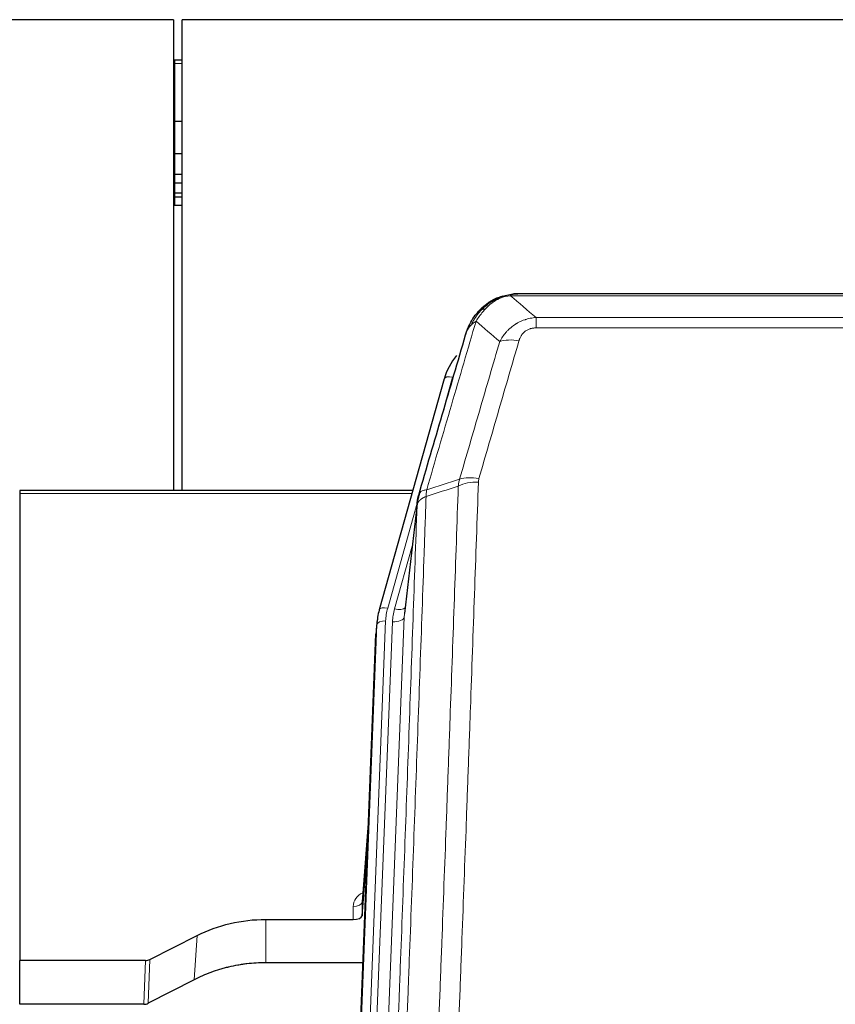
# Model space of a CAD drawing. Header units: inches. Extents: x 0 to 23760, y -13 to 16800.
# Tile 62 of 223: x 5208 to 5486, y 8263 to 8599. Entities that reach past the tile are written whole.
import ezdxf

# ---------------------------------------------------------------- set-up
doc = ezdxf.new("R2010")
doc.units = ezdxf.units.IN
doc.layers.add('254', color=7, linetype='Continuous', true_color=0xffffff)

msp = doc.modelspace()

# ---------------------------------------------------------------- linework, layer by layer
at = {"layer": '254', "color": 2, "linetype": 'Continuous', "lineweight": 25}
for p, q in [((5260.239, 8599.113), (4143.239, 8599.113)), ((5260.239, 8599.113), (5260.239, 8438.225)), ((5263.239, 8438.225), (5263.239, 8599.113)), ((6862.731, 8599.113), (5263.239, 8599.113)), ((5260.739, 8585.248), (5260.232, 8585.248)), ((5263.25, 8585.248), (5260.739, 8585.248)), ((5260.739, 8564.365), (5260.232, 8564.365)), ((5263.25, 8564.365), (5260.739, 8564.365)), ((5260.739, 8553.278), (5260.232, 8553.278)), ((5263.25, 8553.278), (5260.739, 8553.278)), ((5260.739, 8546.278), (5260.232, 8546.278)), ((5263.25, 8546.278), (5260.739, 8546.278)), ((5260.739, 8543.23), (5260.232, 8543.23)), ((5263.25, 8543.23), (5260.739, 8543.23)), ((5260.739, 8539.834), (5260.232, 8539.834)), ((5260.739, 8538.526), (5260.232, 8538.526)), ((5263.25, 8539.834), (5260.739, 8539.834)), ((5263.25, 8538.526), (5260.739, 8538.526)), ((5260.739, 8535.665), (5260.232, 8535.665)), ((5263.25, 8535.665), (5260.739, 8535.665)), ((5370.736, 8504.01), (5370.636, 8503.982)), ((5595.799, 8505.486), (5377.678, 8505.486)), ((5352.685, 8476.395), (5330.511, 8397.508)), ((5207.739, 8438.224), (5207.739, 8437.194)), ((5341.958, 8438.224), (5207.739, 8438.224)), ((5207.739, 8437.194), (5207.739, 8277.713)), ((5343.547, 8434.707), (5339.132, 8396.188)), ((5330.511, 8397.508), (5330.492, 8397.412)), ((5329.83, 8394.046), (5329.456, 8390.787)), ((5316.217, 8056.001), (5329.335, 8389.203)), ((5326.844, 8325.931), (5324.636, 8297.732)), ((5324.64, 8292.975), (5326.463, 8316.257)), ((5324.629, 8297.552), (5324.64, 8292.975)), ((5291.739, 8291.725), (5321.641, 8291.725)), ((5252.195, 8278.065), (5268.359, 8286.239)), ((5207.739, 8262.723), (5207.739, 8277.713)), ((5250.696, 8277.713), (5207.739, 8277.713)), ((5324.913, 8276.915), (5291.739, 8276.915)), ((5267.303, 8271.107), (5251.625, 8263.079)), ((5250.126, 8262.723), (5207.739, 8262.723))]:
    msp.add_line(p, q, dxfattribs=at)
at = {"layer": '254', "color": 110, "linetype": 'Continuous', "lineweight": 13}
for p, q in [((5260.739, 8585.248), (5260.739, 8584.151)), ((5260.739, 8584.151), (5260.232, 8584.151)), ((5263.25, 8584.151), (5260.739, 8584.151)), ((5260.739, 8584.151), (5260.739, 8564.365)), ((5260.739, 8564.365), (5260.739, 8553.278)), ((5260.739, 8553.278), (5260.739, 8546.278)), ((5260.739, 8546.278), (5260.739, 8543.23)), ((5260.739, 8543.23), (5260.739, 8539.834)), ((5260.739, 8539.834), (5260.739, 8538.526)), ((5260.739, 8538.526), (5260.739, 8535.665)), ((5370.636, 8503.982), (5370.568, 8503.825)), ((5598.141, 8504.824), (5375.336, 8504.824)), ((5384.067, 8497.356), (5589.41, 8497.356)), ((5384.067, 8497.356), (5384.067, 8493.822)), ((5589.41, 8493.822), (5384.067, 8493.822)), ((5355.573, 8476.968), (5350.848, 8460.157)), ((5341.671, 8437.194), (5207.739, 8437.194)), ((5343.472, 8433.916), (5333.399, 8398.082)), ((5343.418, 8433.195), (5339.041, 8395.015)), ((5341.773, 8419.227), (5335.747, 8397.789)), ((5332.702, 8393.681), (5319.591, 8060.659)), ((5321.983, 8061.494), (5335.049, 8393.388)), ((5339.041, 8395.015), (5325.975, 8063.121)), ((5316.597, 8059.439), (5329.708, 8392.461)), ((5329.708, 8392.461), (5329.335, 8389.203)), ((5326.836, 8325.739), (5324.629, 8297.552)), ((5321.641, 8291.725), (5321.631, 8296.141)), ((5291.739, 8291.725), (5291.739, 8276.915)), ((5268.359, 8286.239), (5267.303, 8271.107)), ((5250.126, 8262.723), (5250.696, 8277.713)), ((5252.195, 8278.065), (5251.625, 8263.079))]:
    msp.add_line(p, q, dxfattribs=at)
for centre, major_axis, ratio, start_param, end_param in [((5378.22, 8483.601), (-9.598, 2.808), 0.562843, 4.8755761, 5.6185342), ((5355.573, 8475.583), (-2.888, 0.812), 0.4480327, 4.837666, 6.2831701), ((5364.372, 8435.545), (9.994, -0.345), 0.559112, 1.5901207, 2.34753), ((5364.559, 8436.718), (9.604, -2.788), 0.5442898, 1.7274916, 2.473129), ((5333.399, 8396.697), (-2.888, 0.812), 0.4480327, 4.837666, 6.2831701), ((5356.72, 8392.931), (24.033, -0.038), 0.8858289, 2.8989744, 3.1081259), ((5359.067, 8392.638), (24.033, -0.038), 0.8858289, 2.8989744, 3.1081259), ((5335.747, 8399.636), (-3.851, 1.082), 0.4480327, 1.6960734, 2.8915811), ((5332.702, 8392.296), (-2.998, 0.118), 0.4614673, 4.7305545, 6.248991), ((5335.049, 8395.235), (-3.997, 0.157), 0.4614673, 1.5889619, 3.1073983), ((5327.635, 8296.141), (6.003, -0.046), 0.8757409, 2.0547277, 3.1504318), ((5321.631, 8297.595), (3, 0.007), 0.4848086, 4.7112485, 6.2484184)]:
    msp.add_ellipse(centre, major_axis=major_axis, ratio=ratio, start_param=start_param, end_param=end_param, dxfattribs=at)
at = {"layer": '254', "color": 2, "linetype": 'Continuous', "lineweight": 25}
for centre, major_axis, ratio, start_param, end_param in [((5378.88, 8470.381), (27.014, -0.465), 0.8900028, 2.5369186, 2.912319), ((5356.72, 8391.545), (27.027, -0.37), 0.8864308, 2.9096812, 3.1188327), ((5321.642, 8293.019), (-3, 0), 0.4313147, 1.5706417, 3.1078116), ((5250.693, 8280.342), (3, -0.011), 0.8761328, 4.7166989, 5.239903), ((5250.124, 8265.386), (3, -0.007), 0.8874311, 4.7150805, 5.2382846)]:
    msp.add_ellipse(centre, major_axis=major_axis, ratio=ratio, start_param=start_param, end_param=end_param, dxfattribs=at)
for points, degree in [([(5370.638, 8503.983), (5368.771, 8503.149), (5367.125, 8501.928)], 2), ([(5376.143, 8505.406), (5376.725, 8505.462), (5377.304, 8505.487), (5377.878, 8505.484)], 3), ([(5344.291, 8437.457), (5343.541, 8434.626)], 1)]:
    msp.add_open_spline(points, degree=degree, dxfattribs=at)
for points, knots in [([(5370.568, 8503.825), (5371.025, 8504.048), (5371.489, 8504.247), (5373.36, 8504.949), (5374.796, 8505.255), (5376.207, 8505.344)], [0, 0, 0, 0, 0.25, 0.25, 1, 1, 1, 1]), ([(5370.736, 8504.01), (5371.314, 8504.26), (5371.902, 8504.479), (5372.583, 8504.694), (5372.67, 8504.721), (5372.758, 8504.747)], [0, 0, 0, 0, 0.8717446, 0.8717446, 1, 1, 1, 1]), ([(5377.878, 8505.484), (5377.864, 8505.484), (5377.836, 8505.485), (5377.794, 8505.485), (5377.753, 8505.486), (5377.714, 8505.486), (5377.676, 8505.486), (5377.638, 8505.486), (5377.602, 8505.486), (5377.567, 8505.485), (5377.532, 8505.485), (5377.499, 8505.484), (5377.467, 8505.484), (5377.436, 8505.483), (5377.406, 8505.482), (5377.377, 8505.481), (5377.349, 8505.48), (5377.322, 8505.479), (5377.297, 8505.478), (5377.272, 8505.477), (5377.248, 8505.475), (5377.226, 8505.474), (5377.204, 8505.473), (5377.184, 8505.472), (5377.164, 8505.471), (5377.146, 8505.47), (5377.128, 8505.469), (5377.112, 8505.467), (5377.097, 8505.466), (5377.083, 8505.465), (5377.07, 8505.465), (5377.057, 8505.464), (5377.046, 8505.463), (5377.037, 8505.462), (5377.028, 8505.461), (5377.02, 8505.461), (5377.013, 8505.46), (5377.007, 8505.46), (5377.003, 8505.459), (5376.99, 8505.458), (5376.969, 8505.457), (5376.94, 8505.454), (5376.912, 8505.452), (5376.883, 8505.449), (5376.855, 8505.446), (5376.828, 8505.443), (5376.801, 8505.44), (5376.774, 8505.437), (5376.747, 8505.434), (5376.721, 8505.431), (5376.695, 8505.428), (5376.669, 8505.424), (5376.644, 8505.421), (5376.619, 8505.418), (5376.594, 8505.414), (5376.57, 8505.411), (5376.546, 8505.407), (5376.522, 8505.403), (5376.499, 8505.4), (5376.476, 8505.396), (5376.453, 8505.392), (5376.431, 8505.388), (5376.409, 8505.385), (5376.387, 8505.381), (5376.366, 8505.377), (5376.345, 8505.373), (5376.324, 8505.369), (5376.304, 8505.365), (5376.284, 8505.361), (5376.264, 8505.356), (5376.244, 8505.352), (5376.225, 8505.348), (5376.213, 8505.345), (5376.207, 8505.344)], [0, 0, 0, 0, 0.0247661, 0.0489206, 0.0724636, 0.0953949, 0.1177147, 0.1394229, 0.1605195, 0.1810045, 0.2008779, 0.2201398, 0.23879, 0.2568287, 0.2742558, 0.2910713, 0.3072753, 0.3228676, 0.3378484, 0.3522176, 0.3659752, 0.3791212, 0.3916556, 0.4035785, 0.4148897, 0.4255894, 0.4356775, 0.445154, 0.454019, 0.4622723, 0.4699141, 0.4769443, 0.4833629, 0.48917, 0.4943654, 0.4989493, 0.5029216, 0.5062824, 0.5090316, 0.5111692, 0.5284651, 0.5456049, 0.5625886, 0.5794163, 0.5960881, 0.612604, 0.6289642, 0.6451687, 0.6612176, 0.6771111, 0.6928491, 0.7084319, 0.7238594, 0.7391318, 0.7542492, 0.7692118, 0.7840195, 0.7986726, 0.8131712, 0.8275153, 0.8417051, 0.8557408, 0.8696224, 0.8833501, 0.8969241, 0.9103445, 0.9236114, 0.936725, 0.9496856, 0.9624932, 0.975148, 0.9876502, 1, 1, 1, 1]), ([(5364.539, 8499.614), (5364.756, 8499.849), (5364.98, 8500.078), (5365.853, 8500.928), (5366.544, 8501.509), (5367.271, 8502.035)], [0, 0, 0, 0, 0.2626999, 0.2626999, 1, 1, 1, 1]), ([(5365.524, 8500.099), (5365.71, 8500.294), (5365.899, 8500.484), (5366.671, 8501.227), (5367.281, 8501.743), (5368.551, 8502.681), (5369.21, 8503.103), (5370.112, 8503.596), (5370.339, 8503.713), (5370.568, 8503.825)], [0, 0, 0, 0, 0.125, 0.125, 0.5, 0.5, 0.875, 0.875, 1, 1, 1, 1]), ([(5360.656, 8493.19), (5361.268, 8494.929), (5362.164, 8496.618), (5363.694, 8498.654), (5364.104, 8499.145), (5364.539, 8499.614)], [0, 0, 0, 0, 0.75, 0.75, 1, 1, 1, 1]), ([(5364.159, 8499.144), (5364.216, 8499.246), (5364.285, 8499.349), (5364.421, 8499.505), (5364.477, 8499.561), (5364.539, 8499.614)], [0, 0, 0, 0, 0.6295096, 0.6295096, 1, 1, 1, 1]), ([(5360.017, 8491.415), (5360.023, 8491.438), (5360.035, 8491.482), (5360.053, 8491.547), (5360.071, 8491.613), (5360.089, 8491.678), (5360.108, 8491.743), (5360.127, 8491.808), (5360.146, 8491.873), (5360.165, 8491.937), (5360.184, 8492.001), (5360.203, 8492.064), (5360.223, 8492.128), (5360.243, 8492.191), (5360.263, 8492.253), (5360.283, 8492.316), (5360.303, 8492.378), (5360.323, 8492.44), (5360.344, 8492.502), (5360.365, 8492.563), (5360.385, 8492.624), (5360.406, 8492.685), (5360.427, 8492.745), (5360.449, 8492.805), (5360.47, 8492.865), (5360.492, 8492.925), (5360.513, 8492.984), (5360.535, 8493.043), (5360.557, 8493.102), (5360.579, 8493.16), (5360.601, 8493.218), (5360.623, 8493.276), (5360.645, 8493.334), (5360.668, 8493.391), (5360.69, 8493.448), (5360.713, 8493.505), (5360.736, 8493.561), (5360.758, 8493.618), (5360.781, 8493.673), (5360.804, 8493.729), (5360.828, 8493.784), (5360.851, 8493.839), (5360.874, 8493.894), (5360.897, 8493.949), (5360.921, 8494.003), (5360.944, 8494.057), (5360.968, 8494.11), (5360.992, 8494.164), (5361.016, 8494.217), (5361.039, 8494.269), (5361.063, 8494.322), (5361.087, 8494.374), (5361.111, 8494.426), (5361.136, 8494.478), (5361.16, 8494.529), (5361.184, 8494.58), (5361.208, 8494.631), (5361.233, 8494.681), (5361.257, 8494.732), (5361.282, 8494.782), (5361.306, 8494.831), (5361.331, 8494.881), (5361.355, 8494.93), (5361.38, 8494.979), (5361.405, 8495.027), (5361.429, 8495.076), (5361.448, 8495.112), (5361.458, 8495.132), (5361.46, 8495.136)], [0, 0, 0, 0, 0.0171812, 0.0343046, 0.0513704, 0.0683783, 0.0853286, 0.1022212, 0.119056, 0.1358331, 0.1525524, 0.1692141, 0.185818, 0.2023642, 0.2188526, 0.2352834, 0.2516564, 0.2679717, 0.2842292, 0.3004291, 0.3165712, 0.3326555, 0.3486822, 0.3646511, 0.3805623, 0.3964158, 0.4122116, 0.4279496, 0.4436299, 0.4592525, 0.4748173, 0.4903244, 0.5057738, 0.5211655, 0.5364994, 0.5517757, 0.5669942, 0.5821549, 0.597258, 0.6123033, 0.6272909, 0.6422208, 0.6570929, 0.6719073, 0.686664, 0.701363, 0.7160042, 0.7305878, 0.7451136, 0.7595816, 0.773992, 0.7883446, 0.8026395, 0.8168767, 0.8310561, 0.8451778, 0.8592418, 0.8732481, 0.8871967, 0.9010875, 0.9149206, 0.928696, 0.9424136, 0.9560736, 0.9696758, 0.9832203, 0.996707, 1, 1, 1, 1]), ([(5343.974, 8436.646), (5346.66, 8445.857), (5349.34, 8455.027), (5353.35, 8468.72), (5354.686, 8473.274), (5357.354, 8482.36), (5358.686, 8486.893), (5360.017, 8491.415)], [0, 0, 0, 0, 0.5, 0.5, 0.75, 0.75, 1, 1, 1, 1]), ([(5360.017, 8491.415), (5360.101, 8491.876), (5360.243, 8492.327), (5360.506, 8492.906), (5360.578, 8493.049), (5360.656, 8493.19)], [0, 0, 0, 0, 0.75, 0.75, 1, 1, 1, 1]), ([(5343.418, 8433.195), (5343.418, 8433.206), (5343.42, 8433.246), (5343.423, 8433.332), (5343.43, 8433.471), (5343.442, 8433.664), (5343.46, 8433.91), (5343.489, 8434.209), (5343.531, 8434.561), (5343.575, 8434.861), (5343.613, 8435.092), (5343.639, 8435.235), (5343.665, 8435.374), (5343.692, 8435.51), (5343.719, 8435.641), (5343.747, 8435.768), (5343.775, 8435.891), (5343.803, 8436.011), (5343.832, 8436.126), (5343.86, 8436.238), (5343.889, 8436.345), (5343.917, 8436.449), (5343.946, 8436.549), (5343.965, 8436.614), (5343.974, 8436.646)], [0, 0, 0, 0, 0.0092499, 0.0337179, 0.073404, 0.128308, 0.1984299, 0.2837694, 0.3843264, 0.5001005, 0.5424888, 0.5838484, 0.6241794, 0.6634821, 0.7017567, 0.7390032, 0.7752221, 0.8104134, 0.8445775, 0.8777146, 0.909825, 0.9409091, 0.9709673, 1, 1, 1, 1]), ([(5268.359, 8286.239), (5271.893, 8288.025), (5275.694, 8289.405), (5283.577, 8291.254), (5287.658, 8291.725), (5291.739, 8291.725)], [0, 0, 0, 0, 0.5, 0.5, 1, 1, 1, 1]), ([(5291.739, 8276.915), (5290.669, 8276.915), (5288.534, 8276.853), (5286.408, 8276.666), (5285.082, 8276.511), (5284.817, 8276.478), (5284.289, 8276.409), (5283.497, 8276.298), (5282.709, 8276.171), (5281.139, 8275.894), (5280.099, 8275.678), (5278.937, 8275.401), (5278.808, 8275.37), (5278.55, 8275.307), (5278.164, 8275.21), (5277.269, 8274.976), (5276.508, 8274.759), (5274.998, 8274.303), (5273.011, 8273.638), (5271.077, 8272.861), (5269.17, 8272.027), (5268.229, 8271.582), (5267.303, 8271.107)], [0, 0, 0, 0, 0.125, 0.25, 0.25, 0.28125, 0.28125, 0.3125, 0.375, 0.375, 0.5, 0.5, 0.515625, 0.515625, 0.53125, 0.5625, 0.625, 0.625, 0.75, 0.875, 0.875, 1, 1, 1, 1])]:
    msp.add_open_spline(points, degree=3, knots=knots, dxfattribs=at)
at = {"layer": '254', "color": 110, "linetype": 'Continuous', "lineweight": 13}
for points, knots in [([(5370.718, 8503.43), (5371.078, 8503.625), (5371.446, 8503.801), (5372.94, 8504.428), (5374.116, 8504.722), (5375.336, 8504.824)], [0, 0, 0, 0, 0.25, 0.25, 1, 1, 1, 1]), ([(5376.207, 8505.344), (5376.199, 8505.342), (5376.183, 8505.338), (5376.159, 8505.333), (5376.136, 8505.327), (5376.113, 8505.321), (5376.09, 8505.315), (5376.068, 8505.309), (5376.046, 8505.303), (5376.024, 8505.297), (5376.003, 8505.291), (5375.982, 8505.285), (5375.961, 8505.278), (5375.941, 8505.272), (5375.921, 8505.265), (5375.901, 8505.259), (5375.882, 8505.252), (5375.863, 8505.245), (5375.844, 8505.238), (5375.826, 8505.232), (5375.808, 8505.225), (5375.79, 8505.217), (5375.773, 8505.21), (5375.756, 8505.203), (5375.739, 8505.196), (5375.723, 8505.188), (5375.707, 8505.181), (5375.691, 8505.173), (5375.676, 8505.166), (5375.661, 8505.158), (5375.646, 8505.15), (5375.632, 8505.143), (5375.618, 8505.135), (5375.604, 8505.127), (5375.591, 8505.119), (5375.578, 8505.111), (5375.565, 8505.103), (5375.553, 8505.094), (5375.541, 8505.086), (5375.529, 8505.078), (5375.518, 8505.07), (5375.507, 8505.061), (5375.496, 8505.053), (5375.486, 8505.044), (5375.476, 8505.035), (5375.466, 8505.027), (5375.456, 8505.018), (5375.447, 8505.009), (5375.439, 8505.001), (5375.43, 8504.992), (5375.422, 8504.983), (5375.414, 8504.974), (5375.407, 8504.965), (5375.4, 8504.956), (5375.393, 8504.946), (5375.387, 8504.937), (5375.381, 8504.928), (5375.375, 8504.919), (5375.37, 8504.909), (5375.365, 8504.9), (5375.36, 8504.891), (5375.355, 8504.881), (5375.351, 8504.872), (5375.348, 8504.862), (5375.344, 8504.853), (5375.341, 8504.843), (5375.338, 8504.833), (5375.337, 8504.827), (5375.336, 8504.824)], [0, 0, 0, 0, 0.0185022, 0.0368847, 0.0551481, 0.073293, 0.0913199, 0.1092294, 0.1270222, 0.1446988, 0.1622598, 0.1797059, 0.1970378, 0.2142561, 0.2313614, 0.2483544, 0.265236, 0.2820066, 0.2986672, 0.3152184, 0.331661, 0.3479958, 0.3642235, 0.380345, 0.3963611, 0.4122725, 0.4280803, 0.4437851, 0.459388, 0.4748898, 0.4902915, 0.5055939, 0.5207981, 0.535905, 0.5509156, 0.565831, 0.5806521, 0.5953801, 0.6100159, 0.6245607, 0.6390157, 0.6533819, 0.6676604, 0.6818526, 0.6959596, 0.7099825, 0.7239227, 0.7377815, 0.75156, 0.7652597, 0.7788818, 0.7924277, 0.8058989, 0.8192966, 0.8326224, 0.8458776, 0.8590638, 0.8721825, 0.8852351, 0.8982233, 0.9111485, 0.9240124, 0.9368166, 0.9495628, 0.9622525, 0.9748874, 0.9874694, 1, 1, 1, 1]), ([(5366.749, 8500.311), (5366.898, 8500.47), (5367.05, 8500.625), (5367.664, 8501.234), (5368.143, 8501.662), (5369.138, 8502.448), (5369.652, 8502.807), (5370.359, 8503.231), (5370.538, 8503.333), (5370.718, 8503.43)], [0, 0, 0, 0, 0.125, 0.125, 0.5, 0.5, 0.875, 0.875, 1, 1, 1, 1]), ([(5370.568, 8503.825), (5370.566, 8503.795), (5370.568, 8503.762), (5370.581, 8503.677), (5370.597, 8503.621), (5370.645, 8503.517), (5370.678, 8503.469), (5370.718, 8503.43)], [0, 0, 0, 0, 0.25, 0.25, 0.625, 0.625, 1, 1, 1, 1]), ([(5361.866, 8494.774), (5362.565, 8496.227), (5363.436, 8497.621), (5364.796, 8499.304), (5365.153, 8499.71), (5365.524, 8500.099)], [0, 0, 0, 0, 0.75, 0.75, 1, 1, 1, 1]), ([(5363.573, 8496.104), (5364.266, 8497.22), (5365.033, 8498.317), (5366.159, 8499.667), (5366.45, 8499.995), (5366.749, 8500.311)], [0, 0, 0, 0, 0.75, 0.75, 1, 1, 1, 1]), ([(5364.539, 8499.614), (5364.569, 8499.641), (5364.602, 8499.667), (5364.736, 8499.768), (5364.849, 8499.838), (5365.099, 8499.96), (5365.235, 8500.012), (5365.426, 8500.072), (5365.475, 8500.086), (5365.524, 8500.099)], [0, 0, 0, 0, 0.125, 0.125, 0.5, 0.5, 0.875, 0.875, 1, 1, 1, 1]), ([(5365.524, 8500.099), (5365.623, 8500.125), (5365.724, 8500.148), (5365.981, 8500.199), (5366.139, 8500.222), (5366.449, 8500.267), (5366.603, 8500.287), (5366.749, 8500.311)], [0, 0, 0, 0, 0.25, 0.25, 0.625, 0.625, 1, 1, 1, 1]), ([(5371.64, 8489.142), (5371.938, 8489.71), (5372.264, 8490.257), (5372.977, 8491.309), (5373.364, 8491.813), (5373.992, 8492.535), (5374.264, 8492.829), (5374.549, 8493.114), (5374.664, 8493.227), (5374.722, 8493.283), (5374.898, 8493.449), (5375.017, 8493.559), (5375.619, 8494.094), (5376.128, 8494.491), (5376.8, 8494.946), (5376.937, 8495.035), (5377.144, 8495.165), (5377.213, 8495.207), (5377.353, 8495.292), (5377.423, 8495.333), (5377.775, 8495.538), (5378.062, 8495.692), (5378.938, 8496.126), (5379.543, 8496.376), (5380.247, 8496.613), (5380.325, 8496.639), (5380.483, 8496.689), (5380.562, 8496.713), (5380.8, 8496.785), (5380.959, 8496.83), (5381.439, 8496.957), (5381.762, 8497.031), (5382.737, 8497.222), (5383.397, 8497.309), (5384.067, 8497.356)], [0, 0, 0, 0, 0.125, 0.125, 0.25, 0.25, 0.3125, 0.328125, 0.328125, 0.34375, 0.34375, 0.375, 0.375, 0.5, 0.5, 0.53125, 0.53125, 0.546875, 0.546875, 0.5625, 0.5625, 0.625, 0.625, 0.75, 0.75, 0.765625, 0.765625, 0.78125, 0.78125, 0.8125, 0.8125, 0.875, 0.875, 1, 1, 1, 1]), ([(5363.573, 8496.104), (5362.175, 8491.35), (5360.776, 8486.584), (5357.974, 8477.028), (5356.571, 8472.238), (5352.357, 8457.835), (5349.542, 8448.188), (5346.719, 8438.495)], [0, 0, 0, 0, 0.25, 0.25, 0.5, 0.5, 1, 1, 1, 1]), ([(5360.656, 8493.19), (5360.695, 8493.26), (5360.735, 8493.33), (5360.903, 8493.608), (5361.042, 8493.812), (5361.345, 8494.208), (5361.51, 8494.401), (5361.745, 8494.651), (5361.805, 8494.713), (5361.866, 8494.774)], [0, 0, 0, 0, 0.125, 0.125, 0.5, 0.5, 0.875, 0.875, 1, 1, 1, 1]), ([(5361.866, 8494.774), (5361.989, 8494.896), (5362.117, 8495.016), (5362.449, 8495.308), (5362.66, 8495.476), (5363.102, 8495.801), (5363.333, 8495.956), (5363.573, 8496.104)], [0, 0, 0, 0, 0.25, 0.25, 0.625, 0.625, 1, 1, 1, 1]), ([(5378.22, 8489.387), (5378.241, 8489.459), (5378.264, 8489.531), (5378.31, 8489.675), (5378.334, 8489.746), (5378.409, 8489.959), (5378.464, 8490.1), (5378.582, 8490.378), (5378.645, 8490.516), (5378.782, 8490.787), (5378.855, 8490.921), (5379.012, 8491.185), (5379.096, 8491.316), (5379.231, 8491.508), (5379.278, 8491.571), (5379.374, 8491.697), (5379.424, 8491.76), (5379.578, 8491.944), (5379.686, 8492.063), (5379.914, 8492.292), (5380.034, 8492.402), (5380.223, 8492.561), (5380.32, 8492.639), (5380.421, 8492.714), (5380.49, 8492.763), (5380.524, 8492.788), (5380.699, 8492.908), (5380.843, 8492.997), (5381.29, 8493.246), (5381.607, 8493.385), (5382.027, 8493.525), (5382.112, 8493.551), (5382.285, 8493.6), (5382.372, 8493.622), (5382.634, 8493.684), (5382.81, 8493.718), (5383.164, 8493.771), (5383.343, 8493.79), (5383.703, 8493.816), (5383.885, 8493.822), (5384.067, 8493.822)], [0, 0, 0, 0, 0.03125, 0.03125, 0.0625, 0.0625, 0.125, 0.125, 0.1875, 0.1875, 0.25, 0.25, 0.3125, 0.3125, 0.34375, 0.34375, 0.375, 0.375, 0.4375, 0.4375, 0.5, 0.5, 0.53125, 0.546875, 0.546875, 0.5625, 0.5625, 0.625, 0.625, 0.75, 0.75, 0.78125, 0.78125, 0.8125, 0.8125, 0.875, 0.875, 0.9375, 0.9375, 1, 1, 1, 1]), ([(5357.963, 8442.145), (5360.251, 8450.038), (5362.535, 8457.901), (5365.955, 8469.651), (5367.093, 8473.56), (5369.369, 8481.363), (5370.505, 8485.256), (5371.64, 8489.142)], [0, 0, 0, 0, 0.5, 0.5, 0.75, 0.75, 1, 1, 1, 1]), ([(5378.22, 8489.387), (5377.086, 8485.495), (5375.951, 8481.595), (5373.679, 8473.78), (5372.541, 8469.865), (5369.126, 8458.097), (5366.845, 8450.221), (5364.559, 8442.316)], [0, 0, 0, 0, 0.25, 0.25, 0.5, 0.5, 1, 1, 1, 1]), ([(5364.372, 8441.139), (5363.934, 8428.425), (5363.044, 8402.847), (5362.123, 8376.968), (5361.421, 8357.445), (5361.185, 8350.918), (5360.709, 8337.827), (5360.469, 8331.263), (5359.744, 8311.514), (5359.253, 8298.277), (5358.629, 8281.641), (5358.504, 8278.31), (5358.253, 8271.64), (5357.874, 8261.622), (5357.492, 8251.567), (5356.721, 8231.409), (5355.679, 8204.4), (5354.071, 8163.496), (5352.971, 8135.966), (5352.413, 8122.136)], [0, 0, 0, 0, 0.125, 0.25, 0.25, 0.3125, 0.3125, 0.375, 0.375, 0.5, 0.5, 0.53125, 0.53125, 0.5625, 0.625, 0.625, 0.75, 0.875, 1, 1, 1, 1]), ([(5364.372, 8441.139), (5364.379, 8441.338), (5364.398, 8441.535), (5364.46, 8441.928), (5364.503, 8442.122), (5364.559, 8442.316)], [0, 0, 0, 0, 0.5, 0.5, 1, 1, 1, 1]), ([(5346.719, 8438.495), (5346.311, 8438.46), (5345.938, 8438.39), (5345.28, 8438.187), (5344.994, 8438.053), (5344.523, 8437.731), (5344.337, 8437.543), (5344.073, 8437.123), (5343.996, 8436.892), (5343.974, 8436.646)], [0, 0, 0, 0, 0.25, 0.25, 0.5, 0.5, 0.75, 0.75, 1, 1, 1, 1]), ([(5345.53, 8121.175), (5346.088, 8134.988), (5347.19, 8162.483), (5348.8, 8203.335), (5349.844, 8230.309), (5350.615, 8250.442), (5350.998, 8260.484), (5351.377, 8270.489), (5351.629, 8277.151), (5351.754, 8280.478), (5352.379, 8297.092), (5352.87, 8310.312), (5353.597, 8330.037), (5353.837, 8336.593), (5354.313, 8349.667), (5354.55, 8356.185), (5355.253, 8375.683), (5356.174, 8401.53), (5357.066, 8427.075), (5357.504, 8439.773)], [0, 0, 0, 0, 0.125, 0.25, 0.375, 0.375, 0.4375, 0.46875, 0.46875, 0.5, 0.5, 0.625, 0.625, 0.6875, 0.6875, 0.75, 0.75, 0.875, 1, 1, 1, 1]), ([(5346.507, 8436.204), (5346.528, 8436.605), (5346.544, 8436.992), (5346.602, 8437.75), (5346.644, 8438.122), (5346.719, 8438.495)], [0, 0, 0, 0, 0.5, 0.5, 1, 1, 1, 1]), ([(5346.507, 8436.204), (5346.452, 8434.592), (5346.396, 8432.979), (5346.284, 8429.75), (5346.115, 8424.902), (5345.72, 8413.567), (5345.376, 8403.808), (5344.683, 8384.231), (5343.743, 8357.975), (5342.284, 8318.13), (5341.28, 8291.26), (5340.706, 8276.058), (5340.642, 8274.368), (5340.514, 8270.985), (5340.321, 8265.908), (5339.87, 8254.037), (5339.479, 8243.823), (5339.15, 8235.288), (5339.084, 8233.58), (5338.952, 8230.162), (5338.754, 8225.032), (5338.289, 8213.04), (5337.886, 8202.724), (5337.074, 8182.042), (5335.977, 8154.334), (5334.85, 8126.361), (5334.278, 8112.308)], [0, 0, 0, 0, 0.015625, 0.015625, 0.03125, 0.0625, 0.125, 0.125, 0.25, 0.375, 0.5, 0.5, 0.515625, 0.515625, 0.53125, 0.5625, 0.625, 0.625, 0.640625, 0.640625, 0.65625, 0.6875, 0.75, 0.75, 0.875, 1, 1, 1, 1]), ([(5346.507, 8436.204), (5346.495, 8436.199), (5346.469, 8436.19), (5346.431, 8436.175), (5346.393, 8436.161), (5346.355, 8436.146), (5346.317, 8436.131), (5346.278, 8436.115), (5346.24, 8436.099), (5346.201, 8436.083), (5346.162, 8436.067), (5346.124, 8436.051), (5346.085, 8436.034), (5346.046, 8436.017), (5346.007, 8435.999), (5345.968, 8435.982), (5345.929, 8435.964), (5345.89, 8435.946), (5345.85, 8435.927), (5345.811, 8435.908), (5345.772, 8435.889), (5345.733, 8435.87), (5345.693, 8435.85), (5345.654, 8435.83), (5345.615, 8435.81), (5345.576, 8435.789), (5345.537, 8435.768), (5345.498, 8435.747), (5345.459, 8435.725), (5345.42, 8435.703), (5345.381, 8435.681), (5345.342, 8435.659), (5345.303, 8435.636), (5345.264, 8435.613), (5345.226, 8435.589), (5345.187, 8435.565), (5345.149, 8435.541), (5345.11, 8435.517), (5345.072, 8435.492), (5345.034, 8435.467), (5344.997, 8435.442), (5344.959, 8435.416), (5344.921, 8435.39), (5344.884, 8435.363), (5344.847, 8435.336), (5344.81, 8435.309), (5344.773, 8435.282), (5344.737, 8435.254), (5344.701, 8435.226), (5344.665, 8435.197), (5344.629, 8435.168), (5344.594, 8435.139), (5344.559, 8435.11), (5344.524, 8435.08), (5344.489, 8435.049), (5344.455, 8435.019), (5344.421, 8434.988), (5344.387, 8434.956), (5344.354, 8434.925), (5344.319, 8434.89), (5344.282, 8434.854), (5344.243, 8434.814), (5344.206, 8434.775), (5344.169, 8434.735), (5344.133, 8434.695), (5344.098, 8434.655), (5344.064, 8434.615), (5344.031, 8434.574), (5343.998, 8434.533), (5343.966, 8434.492), (5343.935, 8434.451), (5343.905, 8434.41), (5343.876, 8434.368), (5343.848, 8434.326), (5343.82, 8434.285), (5343.794, 8434.242), (5343.768, 8434.2), (5343.743, 8434.158), (5343.719, 8434.115), (5343.696, 8434.073), (5343.674, 8434.03), (5343.652, 8433.987), (5343.632, 8433.944), (5343.612, 8433.901), (5343.593, 8433.857), (5343.575, 8433.814), (5343.558, 8433.77), (5343.542, 8433.727), (5343.527, 8433.683), (5343.513, 8433.639), (5343.499, 8433.595), (5343.487, 8433.551), (5343.475, 8433.507), (5343.464, 8433.462), (5343.454, 8433.418), (5343.445, 8433.374), (5343.437, 8433.329), (5343.43, 8433.285), (5343.423, 8433.24), (5343.42, 8433.21), (5343.418, 8433.195)], [0, 0, 0, 0, 0.0069372, 0.0139334, 0.0209887, 0.028103, 0.0352764, 0.0425088, 0.0498003, 0.0571509, 0.0645605, 0.0720292, 0.0795569, 0.0871437, 0.0947896, 0.1024945, 0.1102584, 0.1180815, 0.1259636, 0.1339048, 0.141905, 0.1499643, 0.1580827, 0.1662601, 0.1744966, 0.1827922, 0.1911468, 0.1995605, 0.2080333, 0.2165651, 0.225156, 0.233806, 0.2425151, 0.2512832, 0.2601104, 0.2689967, 0.277942, 0.2869465, 0.29601, 0.3051325, 0.3143142, 0.3235549, 0.3328547, 0.3422136, 0.3516315, 0.3611085, 0.3706446, 0.3802398, 0.3898941, 0.3996074, 0.4093798, 0.4192113, 0.4291019, 0.4390515, 0.4490602, 0.459128, 0.4692549, 0.4794409, 0.4896859, 0.4999901, 0.5124905, 0.524991, 0.5374914, 0.5499918, 0.5624922, 0.5749926, 0.587493, 0.5999934, 0.6124937, 0.6249941, 0.6374944, 0.6499948, 0.6624951, 0.6749954, 0.6874957, 0.699996, 0.7124963, 0.7249966, 0.7374968, 0.7499971, 0.7624973, 0.7749976, 0.7874978, 0.799998, 0.8124982, 0.8249984, 0.8374986, 0.8499988, 0.8624989, 0.8749991, 0.8874992, 0.8999993, 0.9124995, 0.9249996, 0.9374997, 0.9499998, 0.9624998, 0.9749999, 0.9875, 1, 1, 1, 1]), ([(5331.223, 8110.527), (5331.793, 8124.527), (5332.917, 8152.395), (5334.011, 8179.998), (5334.821, 8200.602), (5335.222, 8210.879), (5335.686, 8222.826), (5335.884, 8227.937), (5336.015, 8231.342), (5336.081, 8233.044), (5336.409, 8241.546), (5336.799, 8251.722), (5337.249, 8263.547), (5337.441, 8268.605), (5337.569, 8271.975), (5337.633, 8273.659), (5338.205, 8288.803), (5339.207, 8315.572), (5340.661, 8355.265), (5342.067, 8394.499), (5342.973, 8420.348), (5343.418, 8433.195)], [0, 0, 0, 0, 0.125, 0.25, 0.25, 0.3125, 0.34375, 0.359375, 0.359375, 0.375, 0.375, 0.4375, 0.46875, 0.484375, 0.484375, 0.5, 0.5, 0.625, 0.75, 0.875, 1, 1, 1, 1])]:
    msp.add_open_spline(points, degree=3, knots=knots, dxfattribs=at)
for points in [[(5375.336, 8504.824), (5378.229, 8502.332), (5381.14, 8499.842), (5384.067, 8497.356)], [(5371.64, 8489.142), (5368.937, 8491.461), (5366.247, 8493.782), (5363.573, 8496.104)], [(5346.719, 8438.495), (5350.467, 8439.71), (5354.214, 8440.926), (5357.963, 8442.145)], [(5357.504, 8439.773), (5357.545, 8440.18), (5357.662, 8440.982), (5357.85, 8441.761), (5357.963, 8442.145)], [(5357.504, 8439.773), (5353.838, 8438.581), (5350.172, 8437.392), (5346.507, 8436.204)]]:
    msp.add_open_spline(points, degree=3, dxfattribs=at)

doc.saveas('drawing.dxf')
